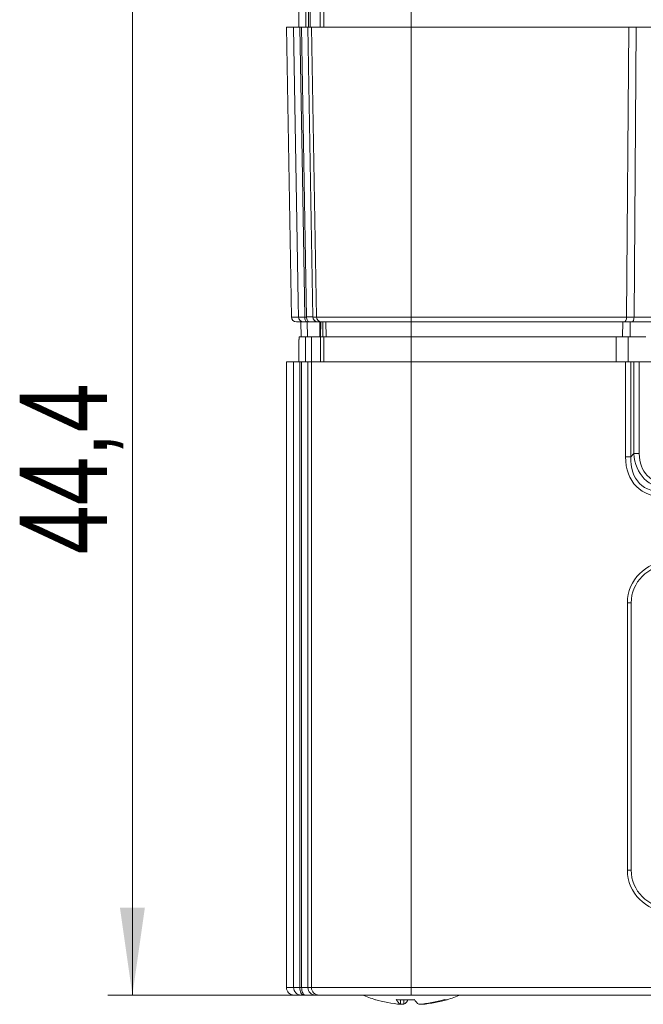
# Model space of a CAD drawing. Header units: millimetres. Extents: x 5 to 415, y 5 to 292.
# Tile 9 of 31: x 150 to 175, y 57 to 97. Entities that reach past the tile are written whole.
import ezdxf

# ---------------------------------------------------------------- set-up
doc = ezdxf.new("R2010")
doc.units = ezdxf.units.MM
doc.styles.add('SLDTEXTSTYLE0', font='TXT', dxfattribs={"width": 0.75})
doc.dimstyles.new('SLDDIMSTYLE1', dxfattribs={"dimtxt": 3.5, "dimasz": 3.5, "dimexe": 0, "dimexo": 0.0625, "dimgap": 0.875, "dimtad": 1, "dimdec": 1, "dimrnd": 1e-09, "dimzin": 12, "dimdsep": 46, "dimtxsty": 'SLDTEXTSTYLE0', "dimsah": 1, "dimcen": 0.09, "dimadec": 0, "dimazin": 3, "dimtfac": 1, "dimtofl": 0, "dimtmove": 0, "dimatfit": 3, "dimfxl": 1, "dimfrac": 2, "dimtolj": 1, "dimtzin": 12, "dimarcsym": 0})

# ---------------------------------------------------------------- blocks, each defined once
blk = doc.blocks.new('_D_10')
at = {"color": 7, "linetype": 'Continuous', "lineweight": 0}
for p, q in [((168.667, 101.994), (154.002, 101.994)), ((154.992, 101.994), (154.992, 57.644)), ((165.167, 57.644), (154.002, 57.644))]:
    blk.add_line(p, q, dxfattribs=at)
for points in [[(154.992, 101.994), (154.492, 98.494), (155.492, 98.494)], [(154.992, 57.644), (155.492, 61.144), (154.492, 61.144)]]:
    blk.add_solid(points, dxfattribs=at)
at = {"color": 7, "linetype": 'Continuous', "lineweight": 0, "insert": (150.48, 75.293), "char_height": 3.5, "attachment_point": 1, "rotation": 90, "style": 'SLDTEXTSTYLE0'}
blk.add_mtext('44,4', dxfattribs=at)

msp = doc.modelspace()

# ---------------------------------------------------------------- linework, layer by layer
at = {"color": 7, "linetype": 'Continuous', "lineweight": 15}
for p, q in [((161.657, 96.994), (161.657, 96.394)), ((161.939, 96.994), (161.939, 96.394)), ((162.038, 96.994), (162.038, 96.394)), ((162.113, 96.994), (162.113, 96.394)), ((162.512, 96.994), (162.512, 96.394)), ((162.659, 96.994), (162.659, 96.394)), ((166.157, 96.994), (166.157, 96.394)), ((161.157, 96.394), (161.36, 84.79)), ((161.445, 96.394), (161.157, 96.394)), ((161.695, 96.394), (161.657, 96.394)), ((161.766, 96.394), (161.695, 96.394)), ((161.965, 84.79), (161.766, 96.394)), ((161.766, 96.394), (162.016, 96.394)), ((162.016, 96.394), (162.215, 84.79)), ((162.159, 96.394), (162.016, 96.394)), ((166.157, 96.394), (162.159, 96.394)), ((162.362, 84.79), (162.159, 96.394)), ((166.157, 84.79), (166.157, 96.394)), ((174.857, 96.394), (166.157, 96.394)), ((174.773, 84.79), (174.857, 96.394)), ((175.157, 96.394), (174.857, 96.394)), ((175.073, 84.79), (175.157, 96.394)), ((201.157, 96.394), (175.157, 96.394)), ((161.891, 84.79), (161.965, 84.79)), ((162.215, 84.79), (162.362, 84.79)), ((162.362, 84.79), (166.157, 84.79)), ((166.157, 84.79), (174.773, 84.79)), ((166.157, 84.79), (166.157, 84.594)), ((174.773, 84.79), (175.073, 84.79)), ((175.073, 84.79), (201.241, 84.79)), ((161.841, 84.594), (161.56, 84.594)), ((161.738, 84.594), (161.749, 83.994)), ((161.985, 84.594), (161.996, 83.994)), ((162.065, 84.594), (161.991, 84.594)), ((162.415, 84.594), (162.065, 84.594)), ((162.562, 84.594), (162.415, 84.594)), ((162.492, 83.994), (162.505, 84.594)), ((162.535, 84.594), (162.525, 83.994)), ((166.157, 84.594), (162.562, 84.594)), ((162.621, 84.594), (162.611, 83.994)), ((162.738, 84.594), (162.749, 83.994)), ((166.157, 84.594), (166.157, 83.994)), ((174.691, 84.594), (166.157, 84.594)), ((174.617, 84.594), (174.612, 83.994)), ((174.991, 84.594), (174.691, 84.594)), ((174.917, 84.594), (174.912, 83.994)), ((201.324, 84.594), (174.991, 84.594)), ((161.667, 83.994), (161.667, 83.894)), ((161.667, 83.994), (161.925, 83.994)), ((161.925, 82.994), (161.925, 83.994)), ((161.925, 83.994), (162.165, 83.994)), ((162.165, 83.994), (162.165, 82.994)), ((162.165, 83.994), (162.492, 83.994)), ((162.525, 83.994), (162.492, 83.994)), ((162.611, 83.994), (162.525, 83.994)), ((162.525, 83.994), (162.525, 82.994)), ((162.611, 83.994), (162.659, 83.994)), ((162.659, 83.994), (166.157, 83.994)), ((162.659, 83.994), (162.659, 82.994)), ((166.157, 83.994), (166.157, 82.994)), ((166.157, 83.994), (174.363, 83.994)), ((174.363, 82.994), (174.363, 83.994)), ((174.363, 83.994), (174.838, 83.994)), ((174.838, 83.994), (174.838, 82.994)), ((174.838, 83.994), (175.55, 83.994)), ((161.657, 83.894), (161.657, 82.994)), ((161.657, 83.894), (161.667, 83.894)), ((161.157, 82.994), (161.157, 57.944)), ((161.445, 82.994), (161.157, 82.994)), ((161.445, 57.944), (161.445, 82.994)), ((161.695, 82.994), (161.445, 82.994)), ((161.695, 82.994), (161.695, 57.944)), ((161.695, 82.994), (161.766, 82.994)), ((161.766, 57.944), (161.766, 82.994)), ((161.766, 82.994), (162.016, 82.994)), ((162.016, 82.994), (162.016, 57.944)), ((162.016, 82.994), (162.159, 82.994)), ((162.159, 57.944), (162.159, 82.994)), ((162.159, 82.994), (166.157, 82.994)), ((166.157, 57.944), (166.157, 82.994)), ((166.157, 82.994), (174.733, 82.994)), ((174.733, 79.196), (174.733, 82.994)), ((174.733, 82.994), (174.945, 82.994)), ((174.945, 82.994), (174.945, 79.196)), ((174.945, 82.994), (175.069, 82.994)), ((175.069, 79.32), (175.069, 82.994)), ((175.069, 82.994), (175.282, 82.994)), ((175.282, 82.994), (175.282, 79.32)), ((175.282, 82.994), (201.033, 82.994)), ((174.945, 79.196), (175.069, 79.32)), ((175.282, 79.32), (175.069, 79.32)), ((174.945, 79.196), (174.733, 79.196)), ((174.807, 73.344), (174.807, 62.644)), ((174.957, 73.344), (174.807, 73.344)), ((174.957, 73.344), (174.957, 62.644)), ((174.807, 62.644), (174.957, 62.644)), ((161.157, 57.944), (161.445, 57.944)), ((161.445, 57.944), (161.695, 57.944)), ((161.745, 57.644), (161.457, 57.644)), ((161.695, 57.944), (161.766, 57.944)), ((161.845, 57.644), (161.745, 57.644)), ((161.766, 57.944), (162.016, 57.944)), ((161.916, 57.644), (161.845, 57.644)), ((162.316, 57.644), (161.916, 57.644)), ((162.016, 57.944), (162.159, 57.944)), ((162.159, 57.944), (166.157, 57.944)), ((162.459, 57.644), (162.316, 57.644)), ((166.157, 57.644), (162.459, 57.644)), ((166.157, 57.644), (166.157, 57.944)), ((166.157, 57.944), (210.157, 57.944)), ((210.157, 57.644), (166.157, 57.644)), ((165.73, 57.271), (165.73, 57.454)), ((165.855, 57.271), (165.73, 57.282)), ((165.855, 57.451), (165.855, 57.271)), ((166.584, 57.271), (166.584, 57.282))]:
    msp.add_line(p, q, dxfattribs=at)
at = {"color": 8, "linetype": 'Continuous', "lineweight": 15}
for p, q in [((161.36, 84.79), (161.642, 84.79)), ((162.497, 84.203), (162.494, 84.594))]:
    msp.add_line(p, q, dxfattribs=at)
at = {"color": 7, "linetype": 'Continuous', "lineweight": 15, "flags": 128}
for points in [[(161.642, 84.79), (161.631, 85.394), (161.564, 89.393), (161.445, 96.394)], [(161.695, 96.394), (161.796, 90.396), (161.891, 84.79)], [(161.891, 84.79), (161.893, 84.752), (161.899, 84.715), (161.908, 84.681), (161.921, 84.651), (161.936, 84.627), (161.953, 84.609), (161.972, 84.598), (161.991, 84.594)], [(161.965, 84.79), (161.967, 84.752), (161.973, 84.715), (161.983, 84.681), (161.995, 84.651), (162.01, 84.627), (162.027, 84.609), (162.046, 84.598), (162.065, 84.594)], [(161.845, 57.644), (161.815, 57.65), (161.787, 57.667), (161.761, 57.694), (161.738, 57.732), (161.72, 57.777), (161.706, 57.829), (161.697, 57.885), (161.695, 57.944)], [(161.916, 57.644), (161.887, 57.65), (161.859, 57.667), (161.833, 57.694), (161.81, 57.732), (161.792, 57.777), (161.778, 57.829), (161.769, 57.885), (161.766, 57.944)], [(166.29, 57.451), (166.214, 57.453), (166.157, 57.456)]]:
    msp.add_lwpolyline(points, dxfattribs=at)
at = {"color": 7, "linetype": 'Continuous', "lineweight": 15}
for centre, radius, start, end in [((161.56, 84.794), 0.2, 181, 270), ((161.841, 84.794), 0.2, 180.9587, 269.9605), ((162.415, 84.794), 0.2, 180.9854, 269.986), ((162.562, 84.794), 0.2, 180.9854, 269.986), ((176.457, 73.344), 1.65, 90, 180), ((176.457, 73.344), 1.5, 90, 180), ((176.457, 62.644), 1.65, 180, 270), ((176.457, 62.644), 1.5, 180, 270), ((161.457, 57.944), 0.3, 180, 270), ((161.745, 57.944), 0.3, 179.9587, 269.9587), ((162.316, 57.944), 0.3, 179.9857, 269.9857), ((162.459, 57.944), 0.3, 179.9857, 269.9857), ((166.157, 62.244), 5, 246.9261, 253.2662), ((166.157, 62.244), 5, 286.7338, 293.0739), ((166.096, 62.11), 4.852, 253.2785, 265.6802), ((164.752, 57.569), 0.118, 243.7351, 263.3033), ((165.919, 62.795), 5.345, 266.0874, 273.9126), ((165.948, 57.648), 0.435, 205.2156, 239.9616), ((165.637, 57.648), 0.435, 300.0384, 334.7844), ((166.678, 57.648), 0.435, 205.2156, 239.9616), ((166.094, 62.11), 4.852, 274.3198, 286.7215), ((166.219, 62.11), 4.852, 274.3198, 286.7215), ((167.554, 57.622), 0.171, 248.0225, 284.3274)]:
    msp.add_arc(centre, radius, start, end, dxfattribs=at)
for centre, major_axis, ratio, start_param, end_param in [((161.715, 84.794), (0.5, -0.003), 0.004101, 5.236259, 6.2517), ((174.691, 84.794), (0, 0.2), 0.414214, 3.141593, 4.694936), ((174.991, 84.794), (0, 0.2), 0.414214, 3.141593, 4.694936), ((177.686, 80.522), (2.205, 2.205), 0.6415, 2.617994, 3.665191), ((177.686, 80.522), (-2.082, -2.082), 0.57735, 5.759587, 6.806784), ((177.986, 80.822), (-2.817, -2.817), 0.57735, 5.759587, 6.806784), ((177.986, 80.822), (2.694, 2.694), 0.524864, 2.617994, 3.665191)]:
    msp.add_ellipse(centre, major_axis=major_axis, ratio=ratio, start_param=start_param, end_param=end_param, dxfattribs=at)
for points, knots in [([(161.445, 96.394), (161.454, 96.394), (161.471, 96.394), (161.562, 96.394), (161.651, 96.394), (161.695, 96.394)], [0, 0, 0, 0, 0.339512, 0.679025, 1, 1, 1, 1]), ([(161.642, 84.79), (161.65, 84.79), (161.667, 84.79), (161.758, 84.79), (161.848, 84.79), (161.891, 84.79)], [0, 0, 0, 0, 0.339324, 0.678654, 1, 1, 1, 1]), ([(161.991, 84.594), (161.965, 84.594), (161.911, 84.594), (161.857, 84.594), (161.846, 84.594), (161.841, 84.594)], [0, 0, 0, 0, 0.3213479, 0.6606744, 1, 1, 1, 1])]:
    msp.add_open_spline(points, degree=3, knots=knots, dxfattribs=at)

# ---------------------------------------------------------------- dimensions: what is measured, and where the dimension line sits
at = {"color": 7, "linetype": 'Continuous', "lineweight": 0}
dim = msp.add_linear_dim(base=(154.992100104, 57.643885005), p1=(169.657269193, 101.993885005), p2=(166.157269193, 57.643885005), angle=90, dimstyle='SLDDIMSTYLE1', dxfattribs=at)
dim.commit()
dim.dimension.update_dxf_attribs({"geometry": '_D_10', "text_midpoint": (154.992100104, 79.818885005), "dimtype": 160})

doc.saveas('drawing.dxf')
